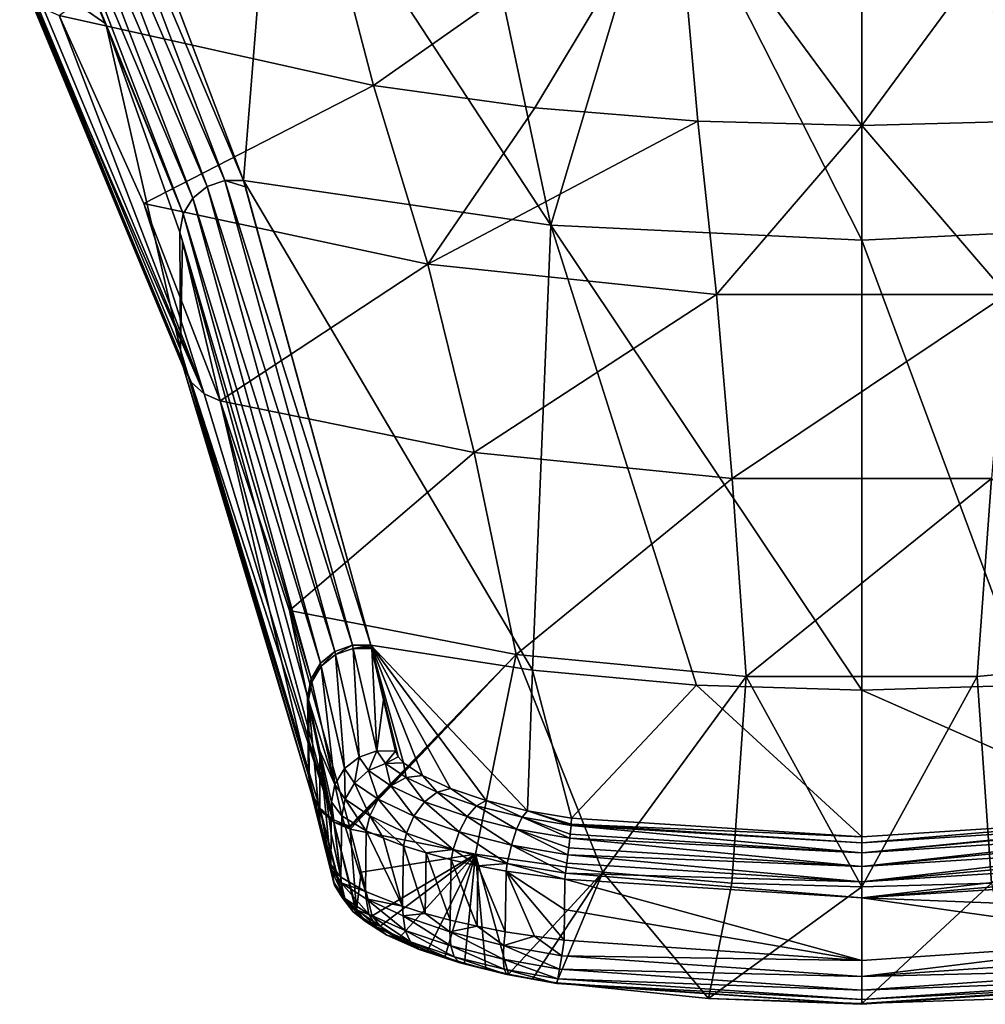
# Model space of a CAD drawing. Header units: metres. Extents: x -80 to 80, y -455 to 95.
# Tile 1 of 256: x -13 to 2, y -455 to -440. Entities that reach past the tile are written whole.
import ezdxf

# ---------------------------------------------------------------- set-up
doc = ezdxf.new("R2010")
doc.units = ezdxf.units.M
for name, color, linetype in [('solid_501010_K_01', 7, 'CONTINUOUS'), ('solid_501010_k_02', 7, 'CONTINUOUS'), ('solid_501010_k_02_01', 7, 'CONTINUOUS')]:
    doc.layers.add(name, color=color, linetype=linetype)

msp = doc.modelspace()

# ---------------------------------------------------------------- linework, layer by layer
at = {"layer": 'solid_501010_K_01'}
for points in [[(2.169943, -444.107361, 579.293823), (0, -441.584717, 562.962158), (2.450605, -441.5177, 562.975037)], [(-2.169943, -444.107361, 579.293823), (0, -441.584717, 562.962158), (2.169943, -444.107361, 579.293823)], [(0, -443.294861, 595.587219), (2.470505, -449.951202, 628.107666), (4.648044, -443.072632, 595.634338)], [(0, -443.294861, 595.587219), (0.000002, -450.02655, 628.094055), (2.470505, -449.951202, 628.107666)], [(1.938361, -446.861176, 595.540161), (5.16448, -449.494293, 612.015747), (1.727017, -449.822052, 611.954773)], [(1.727017, -449.822052, 611.954773), (5.16448, -449.494293, 612.015747), (1.940689, -452.912109, 628.223145)], [(-0.000009, -452.307526, 637.715515), (4.343934, -452.029755, 637.76062), (4.337578, -451.940369, 637.536194)], [(-0.000009, -452.460388, 637.901428), (4.345756, -452.049744, 637.792969), (4.343934, -452.029755, 637.76062)], [(-0.000009, -452.460388, 637.901428), (4.359084, -452.181488, 637.94812), (4.345756, -452.049744, 637.792969)], [(-0.000009, -452.661652, 638.033447), (4.365483, -452.240204, 637.996765), (4.359084, -452.181488, 637.94812)], [(-0.000009, -452.661652, 638.033447), (4.381642, -452.381744, 638.081604), (4.365483, -452.240204, 637.996765)], [(-0.000009, -452.893097, 638.099609), (4.394344, -452.488403, 638.122192), (4.381642, -452.381744, 638.081604)], [(-0.000009, -452.893097, 638.099609), (4.40955, -452.612213, 638.148743), (4.394344, -452.488403, 638.122192)], [(4.40955, -452.612213, 638.148743), (-0.000009, -453.133728, 638.093994), (4.428815, -452.764069, 638.153992)], [(-0.000009, -452.893097, 638.099609), (-0.000009, -453.133728, 638.093994), (4.40955, -452.612213, 638.148743)], [(4.428815, -452.764069, 638.153992), (-0.000009, -453.133728, 638.093994), (4.440261, -452.851898, 638.143677)], [(-0.000012, -454.713287, 636.98291), (0, -452.966858, 628.213379), (1.940689, -452.912109, 628.223145)], [(2.291155, -454.634674, 636.99707), (-0.000012, -454.713287, 636.98291), (1.940689, -452.912109, 628.223145)], [(4.562404, -454.400055, 637.039246), (-0.000012, -454.713287, 636.98291), (2.291155, -454.634674, 636.99707)], [(-0.000012, -454.723419, 637.236938), (-0.000012, -454.713287, 636.98291), (4.562404, -454.400055, 637.039246)], [(4.55762, -454.410187, 637.292969), (-0.000012, -454.723419, 637.236938), (4.562404, -454.400055, 637.039246)]]:
    msp.add_3dface(points, dxfattribs=at)
at = {"layer": 'solid_501010_k_02'}
for points in [[(-11.88449, -436.16745, 563.246277), (-12.157128, -436.253021, 563.252808), (-9.521287, -442.403534, 595.794983)], [(-11.88449, -436.16745, 563.246277), (-9.242873, -442.406982, 595.780823), (-11.600146, -436.181519, 563.220764)], [(-11.88449, -436.16745, 563.246277), (-9.521287, -442.403534, 595.794983), (-9.242873, -442.406982, 595.780823)], [(-9.242873, -442.406982, 595.780823), (-8.790418, -436.748199, 562.924622), (-11.613431, -436.151428, 563.054199)], [(-11.606792, -436.166473, 563.137451), (-9.242873, -442.406982, 595.780823), (-11.613431, -436.151428, 563.054199)], [(-11.606792, -436.166473, 563.137451), (-11.600146, -436.181519, 563.220764), (-9.242873, -442.406982, 595.780823)], [(-12.157128, -436.253021, 563.252808), (-12.383258, -436.427368, 563.239563), (-9.784692, -442.494965, 595.793945)], [(-12.157128, -436.253021, 563.252808), (-9.784692, -442.494965, 595.793945), (-9.521287, -442.403534, 595.794983)], [(-12.383258, -436.427368, 563.239563), (-12.53401, -436.668182, 563.208191), (-10.001337, -442.66922, 595.77301)], [(-12.383258, -436.427368, 563.239563), (-10.001337, -442.66922, 595.77301), (-9.784692, -442.494965, 595.793945)], [(-12.53401, -436.668182, 563.208191), (-12.590141, -436.944733, 563.16272), (-10.144905, -442.905182, 595.734802)], [(-12.53401, -436.668182, 563.208191), (-10.144905, -442.905182, 595.734802), (-10.001337, -442.66922, 595.77301)], [(-9.242873, -442.406982, 595.780823), (-4.648044, -443.072632, 595.634338), (-8.790418, -436.748199, 562.924622)], [(-4.648044, -443.072632, 595.634338), (-5.899392, -437.180847, 562.830627), (-8.790418, -436.748199, 562.924622)], [(-12.576003, -439.173279, 563.452759), (-11.299898, -440.063141, 579.897339), (-12.590141, -436.944733, 563.16272)], [(-10.144905, -442.905182, 595.734802), (-12.590141, -436.944733, 563.16272), (-11.299898, -440.063141, 579.897339)], [(-8.299361, -437.148682, 537.420654), (-7.299803, -440.985016, 563.077087), (-11.999027, -439.937836, 563.277832)], [(-12.576003, -439.173279, 563.452759), (-10.186554, -444.934814, 595.946533), (-11.299898, -440.063141, 579.897339)], [(-10.146962, -445.191559, 595.896057), (-10.186554, -444.934814, 595.946533), (-12.576003, -439.173279, 563.452759)], [(-10.146962, -445.191559, 595.896057), (-12.576003, -439.173279, 563.452759), (-12.538246, -439.426971, 563.407104)], [(-10.024359, -445.420502, 595.845154), (-12.538246, -439.426971, 563.407104), (-12.41993, -439.654144, 563.359436)], [(-10.146962, -445.191559, 595.896057), (-12.538246, -439.426971, 563.407104), (-10.024359, -445.420502, 595.845154)], [(-9.832155, -445.596619, 595.799561), (-12.41993, -439.654144, 563.359436), (-12.233603, -439.830688, 563.314758)], [(-10.024359, -445.420502, 595.845154), (-12.41993, -439.654144, 563.359436), (-9.832155, -445.596619, 595.799561)], [(-9.832155, -445.596619, 595.799561), (-12.233603, -439.830688, 563.314758), (-11.999027, -439.937836, 563.277832)], [(-9.832155, -445.596619, 595.799561), (-11.999027, -439.937836, 563.277832), (-10.733757, -442.748535, 579.554077)], [(-10.186554, -444.934814, 595.946533), (-10.197577, -443.175293, 595.689636), (-11.299898, -440.063141, 579.897339)], [(-10.144905, -442.905182, 595.734802), (-11.299898, -440.063141, 579.897339), (-10.197577, -443.175293, 595.689636)], [(-9.784692, -442.494965, 595.793945), (-7.615067, -449.354218, 628.229797), (-9.521287, -442.403534, 595.794983)], [(-9.521287, -442.403534, 595.794983), (-7.337974, -449.354401, 628.215393), (-9.212786, -442.500549, 596.243347)], [(-9.521287, -442.403534, 595.794983), (-9.212786, -442.500549, 596.243347), (-9.242873, -442.406982, 595.780823)], [(-9.212786, -442.500549, 596.243347), (-7.337974, -449.354401, 628.215393), (-9.242873, -442.406982, 595.780823)], [(-10.001337, -442.66922, 595.77301), (-7.876643, -449.446472, 628.222412), (-9.784692, -442.494965, 595.793945)], [(-10.144905, -442.905182, 595.734802), (-8.091237, -449.620056, 628.194153), (-10.001337, -442.66922, 595.77301)], [(-6.485633, -443.655151, 579.382141), (-9.591403, -445.700531, 595.763855), (-10.733757, -442.748535, 579.554077)], [(-9.832155, -445.596619, 595.799561), (-10.733757, -442.748535, 579.554077), (-9.591403, -445.700531, 595.763855)], [(-10.144905, -442.905182, 595.734802), (-10.197577, -443.175293, 595.689636), (-8.233033, -449.854126, 628.148438)], [(-10.144905, -442.905182, 595.734802), (-8.233033, -449.854126, 628.148438), (-8.091237, -449.620056, 628.194153)], [(-10.186554, -444.934814, 595.946533), (-10.153559, -443.310242, 596.355408), (-10.197577, -443.175293, 595.689636)], [(-8.233033, -449.854126, 628.148438), (-10.197577, -443.175293, 595.689636), (-10.153559, -443.310242, 596.355408)], [(-10.186554, -444.934814, 595.946533), (-8.274076, -451.294708, 628.360291), (-10.153559, -443.310242, 596.355408)], [(-8.274076, -451.294708, 628.360291), (-8.284976, -450.120514, 628.090698), (-10.153559, -443.310242, 596.355408)], [(-8.233033, -449.854126, 628.148438), (-10.153559, -443.310242, 596.355408), (-8.284976, -450.120514, 628.090698)], [(-6.485633, -443.655151, 579.382141), (-5.794976, -446.474304, 595.614807), (-9.591403, -445.700531, 595.763855)], [(-8.232264, -451.555023, 628.304565), (-8.274076, -451.294708, 628.360291), (-10.186554, -444.934814, 595.946533)], [(-8.232264, -451.555023, 628.304565), (-10.186554, -444.934814, 595.946533), (-10.146962, -445.191559, 595.896057)], [(-8.104557, -451.786041, 628.250488), (-10.146962, -445.191559, 595.896057), (-10.024359, -445.420502, 595.845154)], [(-8.104557, -451.786041, 628.250488), (-8.232264, -451.555023, 628.304565), (-10.146962, -445.191559, 595.896057)], [(-7.905447, -451.961578, 628.204102), (-10.024359, -445.420502, 595.845154), (-9.832155, -445.596619, 595.799561)], [(-7.905447, -451.961578, 628.204102), (-8.104557, -451.786041, 628.250488), (-10.024359, -445.420502, 595.845154)], [(-7.905447, -451.961578, 628.204102), (-9.832155, -445.596619, 595.799561), (-9.591403, -445.700531, 595.763855)], [(-5.794976, -446.474304, 595.614807), (-8.556561, -448.836517, 612.131042), (-9.591403, -445.700531, 595.763855)], [(-7.905447, -451.961578, 628.204102), (-9.591403, -445.700531, 595.763855), (-8.556561, -448.836517, 612.131042)], [(-5.794976, -446.474304, 595.614807), (-5.16448, -449.494293, 612.015747), (-8.556561, -448.836517, 612.131042)], [(-7.876643, -449.446472, 628.222412), (-8.091237, -449.620056, 628.194153), (-8.080289, -449.667816, 628.404846)], [(-8.091237, -449.620056, 628.194153), (-8.233033, -449.854126, 628.148438), (-8.222124, -449.901917, 628.359009)], [(-8.091237, -449.620056, 628.194153), (-8.222124, -449.901917, 628.359009), (-8.080289, -449.667816, 628.404846)], [(-8.233033, -449.854126, 628.148438), (-8.284976, -450.120514, 628.090698), (-8.222124, -449.901917, 628.359009)], [(-8.222124, -449.901917, 628.359009), (-8.284976, -450.120514, 628.090698), (-8.279524, -450.144409, 628.195984)], [(-8.222124, -449.901917, 628.359009), (-8.279524, -450.144409, 628.195984), (-8.274077, -450.168304, 628.301208)], [(-8.274076, -451.294708, 628.360291), (-8.279524, -450.144409, 628.195984), (-8.284976, -450.120514, 628.090698)], [(-8.274077, -450.731506, 628.33075), (-8.274077, -450.168304, 628.301208), (-8.279524, -450.144409, 628.195984)], [(-8.274076, -451.294708, 628.360291), (-8.274077, -450.731506, 628.33075), (-8.279524, -450.144409, 628.195984)], [(-8.268971, -451.315002, 628.458923), (-8.274077, -450.168304, 628.301208), (-8.274077, -450.731506, 628.33075)], [(-8.102001, -451.981476, 631.684204), (-8.10041, -450.935394, 631.659729), (-8.274077, -450.168304, 628.301208)], [(-7.876595, -451.434814, 635.033081), (-8.274077, -450.168304, 628.301208), (-8.10041, -450.935394, 631.659729)], [(-8.263867, -451.335266, 628.557495), (-8.102001, -451.981476, 631.684204), (-8.274077, -450.168304, 628.301208)], [(-8.268971, -451.315002, 628.458923), (-8.263867, -451.335266, 628.557495), (-8.274077, -450.168304, 628.301208)], [(-8.274077, -450.731506, 628.33075), (-8.274076, -451.294708, 628.360291), (-8.268971, -451.315002, 628.458923)], [(-8.102001, -451.981476, 631.684204), (-7.940224, -452.633179, 634.809448), (-8.10041, -450.935394, 631.659729)], [(-7.934647, -452.167236, 634.891602), (-7.929076, -451.701813, 634.973694), (-8.10041, -450.935394, 631.659729)], [(-7.940224, -452.633179, 634.809448), (-7.934647, -452.167236, 634.891602), (-8.10041, -450.935394, 631.659729)], [(-8.222042, -451.595612, 628.50177), (-8.268971, -451.315002, 628.458923), (-8.274076, -451.294708, 628.360291)], [(-8.222042, -451.595612, 628.50177), (-8.274076, -451.294708, 628.360291), (-8.232264, -451.555023, 628.304565)], [(-8.222042, -451.595612, 628.50177), (-8.263867, -451.335266, 628.557495), (-8.268971, -451.315002, 628.458923)], [(-8.263867, -451.335266, 628.557495), (-7.940224, -452.633179, 634.809448), (-8.102001, -451.981476, 631.684204)], [(-7.938337, -452.698425, 634.795715), (-7.940224, -452.633179, 634.809448), (-8.263867, -451.335266, 628.557495)], [(-7.938337, -452.698425, 634.795715), (-8.263867, -451.335266, 628.557495), (-8.222042, -451.595612, 628.50177)], [(-8.094303, -451.82666, 628.447632), (-8.232264, -451.555023, 628.304565), (-8.104557, -451.786041, 628.250488)], [(-8.094303, -451.82666, 628.447632), (-8.222042, -451.595612, 628.50177), (-8.232264, -451.555023, 628.304565)], [(-7.880531, -452.940186, 634.742065), (-8.222042, -451.595612, 628.50177), (-8.094303, -451.82666, 628.447632)], [(-7.898077, -452.894379, 634.752563), (-7.938337, -452.698425, 634.795715), (-8.222042, -451.595612, 628.50177)], [(-7.880531, -452.940186, 634.742065), (-7.898077, -452.894379, 634.752563), (-8.222042, -451.595612, 628.50177)], [(-7.895146, -452.002167, 628.401184), (-8.094303, -451.82666, 628.447632), (-8.104557, -451.786041, 628.250488)], [(-7.76932, -453.125946, 634.697388), (-7.880531, -452.940186, 634.742065), (-8.094303, -451.82666, 628.447632)], [(-7.748053, -453.151123, 634.69104), (-7.76932, -453.125946, 634.697388), (-8.094303, -451.82666, 628.447632)]]:
    msp.add_3dface(points, dxfattribs=at)
at = {"layer": 'solid_501010_k_02_01'}
for points in [[(-8.299361, -437.148682, 537.420654), (-2.780247, -437.810547, 537.306396), (-7.299803, -440.985016, 563.077087)], [(-4.648044, -443.072632, 595.634338), (-2.961687, -437.443024, 562.773743), (-5.899392, -437.180847, 562.830627)], [(-4.648044, -443.072632, 595.634338), (0, -443.294861, 595.587219), (-2.961687, -437.443024, 562.773743)], [(0, -443.294861, 595.587219), (0.000005, -437.530884, 562.754639), (-2.961687, -437.443024, 562.773743)], [(0, -443.294861, 595.587219), (4.648044, -443.072632, 595.634338), (0.000005, -437.530884, 562.754639)], [(4.648044, -443.072632, 595.634338), (2.961696, -437.443024, 562.773743), (0.000005, -437.530884, 562.754639)], [(-2.780247, -437.810547, 537.306396), (-4.888082, -441.3172, 563.013428), (-7.299803, -440.985016, 563.077087)], [(-2.780247, -437.810547, 537.306396), (-2.450606, -441.5177, 562.975037), (-4.888082, -441.3172, 563.013428)], [(-2.780247, -437.810547, 537.306396), (0, -441.584717, 562.962158), (-2.450606, -441.5177, 562.975037)], [(-2.780247, -437.810547, 537.306396), (2.780247, -437.810547, 537.306396), (0, -441.584717, 562.962158)], [(2.780247, -437.810547, 537.306396), (2.450605, -441.5177, 562.975037), (0, -441.584717, 562.962158)], [(-10.733757, -442.748535, 579.554077), (-11.999027, -439.937836, 563.277832), (-7.299803, -440.985016, 563.077087)], [(-6.485633, -443.655151, 579.382141), (-10.733757, -442.748535, 579.554077), (-7.299803, -440.985016, 563.077087)], [(-6.485633, -443.655151, 579.382141), (-7.299803, -440.985016, 563.077087), (-4.888082, -441.3172, 563.013428)], [(-6.485633, -443.655151, 579.382141), (-4.888082, -441.3172, 563.013428), (-2.450606, -441.5177, 562.975037)], [(-6.485633, -443.655151, 579.382141), (-2.450606, -441.5177, 562.975037), (-2.169943, -444.107361, 579.293823)], [(-2.169943, -444.107361, 579.293823), (-2.450606, -441.5177, 562.975037), (0, -441.584717, 562.962158)], [(-9.521287, -442.403534, 595.794983), (-7.615067, -449.354218, 628.229797), (-7.337974, -449.354401, 628.215393)], [(-9.242873, -442.406982, 595.780823), (-7.337974, -449.354401, 628.215393), (-4.922543, -449.726135, 628.148254)], [(-9.242873, -442.406982, 595.780823), (-4.922543, -449.726135, 628.148254), (-4.648044, -443.072632, 595.634338)], [(-9.784692, -442.494965, 595.793945), (-7.876643, -449.446472, 628.222412), (-7.615067, -449.354218, 628.229797)], [(-10.001337, -442.66922, 595.77301), (-8.091237, -449.620056, 628.194153), (-7.876643, -449.446472, 628.222412)], [(-4.648044, -443.072632, 595.634338), (-4.922543, -449.726135, 628.148254), (-2.470502, -449.951202, 628.107666)], [(-4.648044, -443.072632, 595.634338), (-2.470502, -449.951202, 628.107666), (0.000002, -450.02655, 628.094055)], [(-4.648044, -443.072632, 595.634338), (0.000002, -450.02655, 628.094055), (0, -443.294861, 595.587219)], [(-6.485633, -443.655151, 579.382141), (-2.169943, -444.107361, 579.293823), (-5.794976, -446.474304, 595.614807)], [(-2.169943, -444.107361, 579.293823), (-1.938361, -446.861176, 595.540161), (-5.794976, -446.474304, 595.614807)], [(-2.169943, -444.107361, 579.293823), (2.169943, -444.107361, 579.293823), (-1.938361, -446.861176, 595.540161)], [(2.169943, -444.107361, 579.293823), (1.938361, -446.861176, 595.540161), (-1.938361, -446.861176, 595.540161)], [(-5.794976, -446.474304, 595.614807), (-1.938361, -446.861176, 595.540161), (-5.16448, -449.494293, 612.015747)], [(-1.938361, -446.861176, 595.540161), (-1.727017, -449.822052, 611.954773), (-5.16448, -449.494293, 612.015747)], [(-1.938361, -446.861176, 595.540161), (1.938361, -446.861176, 595.540161), (-1.727017, -449.822052, 611.954773)], [(1.938361, -446.861176, 595.540161), (1.727017, -449.822052, 611.954773), (-1.727017, -449.822052, 611.954773)], [(-8.556561, -448.836517, 612.131042), (-5.16448, -449.494293, 612.015747), (-7.657522, -452.061707, 628.170654)], [(-7.905447, -451.961578, 628.204102), (-8.556561, -448.836517, 612.131042), (-7.657522, -452.061707, 628.170654)], [(-7.876643, -449.446472, 628.222412), (-8.080289, -449.667816, 628.404846), (-7.865638, -449.494202, 628.433105)], [(-7.615067, -449.354218, 628.229797), (-7.876643, -449.446472, 628.222412), (-7.865638, -449.494202, 628.433105)], [(-7.615067, -449.354218, 628.229797), (-7.865638, -449.494202, 628.433105), (-7.604003, -449.402008, 628.440552)], [(-7.604003, -449.402008, 628.440552), (-7.865638, -449.494202, 628.433105), (-7.515738, -451.026031, 635.109558)], [(-7.615067, -449.354218, 628.229797), (-7.604003, -449.402008, 628.440552), (-7.337974, -449.354401, 628.215393)], [(-7.604003, -449.402008, 628.440552), (-7.332417, -449.378326, 628.320801), (-7.337974, -449.354401, 628.215393)], [(-7.604003, -449.402008, 628.440552), (-7.326865, -449.402252, 628.426147), (-7.332417, -449.378326, 628.320801)], [(-7.604003, -449.402008, 628.440552), (-7.251377, -450.935272, 635.117004), (-7.326865, -449.402252, 628.426147)], [(-7.604003, -449.402008, 628.440552), (-7.515738, -451.026031, 635.109558), (-7.251377, -450.935272, 635.117004)], [(-4.9982, -451.82959, 637.466309), (-4.922543, -449.726135, 628.148254), (-7.337974, -449.354401, 628.215393)], [(-5.615048, -451.676025, 637.235046), (-4.9982, -451.82959, 637.466309), (-7.337974, -449.354401, 628.215393)], [(-6.148538, -451.494507, 636.858887), (-5.615048, -451.676025, 637.235046), (-7.337974, -449.354401, 628.215393)], [(-6.568354, -451.301025, 636.360168), (-6.148538, -451.494507, 636.858887), (-7.337974, -449.354401, 628.215393)], [(-6.850259, -451.110779, 635.763977), (-6.568354, -451.301025, 636.360168), (-7.337974, -449.354401, 628.215393)], [(-6.932703, -451.02124, 635.437988), (-6.850259, -451.110779, 635.763977), (-7.337974, -449.354401, 628.215393)], [(-6.972545, -450.938354, 635.101868), (-6.932703, -451.02124, 635.437988), (-7.337974, -449.354401, 628.215393)], [(-7.148968, -450.171539, 631.790833), (-6.972545, -450.938354, 635.101868), (-7.337974, -449.354401, 628.215393)], [(-7.332417, -449.378326, 628.320801), (-7.148968, -450.171539, 631.790833), (-7.337974, -449.354401, 628.215393)], [(-7.332417, -449.378326, 628.320801), (-7.326865, -449.402252, 628.426147), (-7.148968, -450.171539, 631.790833)], [(-7.251377, -450.935272, 635.117004), (-7.148968, -450.171539, 631.790833), (-7.326865, -449.402252, 628.426147)], [(-7.865638, -449.494202, 628.433105), (-8.080289, -449.667816, 628.404846), (-7.732991, -451.199615, 635.080383)], [(-7.865638, -449.494202, 628.433105), (-7.732991, -451.199615, 635.080383), (-7.515738, -451.026031, 635.109558)], [(-5.16448, -449.494293, 612.015747), (-7.652347, -452.08197, 628.269226), (-7.657522, -452.061707, 628.170654)], [(-5.16448, -449.494293, 612.015747), (-7.647171, -452.102264, 628.367798), (-7.652347, -452.08197, 628.269226)], [(-5.16448, -449.494293, 612.015747), (-5.775303, -452.47757, 628.300781), (-7.647171, -452.102264, 628.367798)], [(-5.16448, -449.494293, 612.015747), (-3.869552, -452.748444, 628.25238), (-5.775303, -452.47757, 628.300781)], [(-5.16448, -449.494293, 612.015747), (-1.727017, -449.822052, 611.954773), (-3.869552, -452.748444, 628.25238)], [(-8.080289, -449.667816, 628.404846), (-8.222124, -449.901917, 628.359009), (-7.876595, -451.434814, 635.033081)], [(-8.080289, -449.667816, 628.404846), (-7.876595, -451.434814, 635.033081), (-7.732991, -451.199615, 635.080383)], [(-4.9982, -451.82959, 637.466309), (-4.337578, -451.940369, 637.536194), (-4.922543, -449.726135, 628.148254)], [(-4.337578, -451.940369, 637.536194), (-2.470502, -449.951202, 628.107666), (-4.922543, -449.726135, 628.148254)], [(-8.222124, -449.901917, 628.359009), (-8.274077, -450.168304, 628.301208), (-7.876595, -451.434814, 635.033081)], [(-1.727017, -449.822052, 611.954773), (-1.940689, -452.912109, 628.223145), (-3.869552, -452.748444, 628.25238)], [(-1.727017, -449.822052, 611.954773), (0, -452.966858, 628.213379), (-1.940689, -452.912109, 628.223145)], [(-1.727017, -449.822052, 611.954773), (1.727017, -449.822052, 611.954773), (0, -452.966858, 628.213379)], [(1.727017, -449.822052, 611.954773), (1.940689, -452.912109, 628.223145), (0, -452.966858, 628.213379)], [(-4.337578, -451.940369, 637.536194), (-0.000009, -452.216827, 637.492554), (-2.470502, -449.951202, 628.107666)], [(-0.000009, -452.216827, 637.492554), (0.000002, -450.02655, 628.094055), (-2.470502, -449.951202, 628.107666)], [(-0.000009, -452.216827, 637.492554), (4.337578, -451.940369, 637.536194), (0.000002, -450.02655, 628.094055)], [(4.337578, -451.940369, 637.536194), (2.470505, -449.951202, 628.107666), (0.000002, -450.02655, 628.094055)], [(-7.251377, -450.935272, 635.117004), (-6.972545, -450.938354, 635.101868), (-7.148968, -450.171539, 631.790833)], [(-7.876595, -451.434814, 635.033081), (-8.10041, -450.935394, 631.659729), (-7.929076, -451.701813, 634.973694)], [(-7.515738, -451.026031, 635.109558), (-7.372854, -451.229462, 635.889465), (-7.251377, -450.935272, 635.117004)], [(-7.372854, -451.229462, 635.889465), (-7.119435, -451.123077, 635.838013), (-7.251377, -450.935272, 635.117004)], [(-7.251377, -450.935272, 635.117004), (-7.119435, -451.123077, 635.838013), (-6.972545, -450.938354, 635.101868)], [(-7.119435, -451.123077, 635.838013), (-6.932703, -451.02124, 635.437988), (-6.972545, -450.938354, 635.101868)], [(-7.732991, -451.199615, 635.080383), (-7.581919, -451.414581, 635.903687), (-7.515738, -451.026031, 635.109558)], [(-7.581919, -451.414581, 635.903687), (-7.372854, -451.229462, 635.889465), (-7.515738, -451.026031, 635.109558)], [(-7.119435, -451.123077, 635.838013), (-6.850259, -451.110779, 635.763977), (-6.932703, -451.02124, 635.437988)], [(-7.876595, -451.434814, 635.033081), (-7.721091, -451.655853, 635.879028), (-7.732991, -451.199615, 635.080383)], [(-7.721091, -451.655853, 635.879028), (-7.581919, -451.414581, 635.903687), (-7.732991, -451.199615, 635.080383)], [(-7.581919, -451.414581, 635.903687), (-7.228145, -451.657471, 636.651184), (-7.372854, -451.229462, 635.889465)], [(-7.372854, -451.229462, 635.889465), (-7.038827, -451.458618, 636.598267), (-7.119435, -451.123077, 635.838013)], [(-7.228145, -451.657471, 636.651184), (-7.038827, -451.458618, 636.598267), (-7.372854, -451.229462, 635.889465)], [(-7.119435, -451.123077, 635.838013), (-6.811261, -451.333771, 636.494324), (-6.850259, -451.110779, 635.763977)], [(-7.038827, -451.458618, 636.598267), (-6.811261, -451.333771, 636.494324), (-7.119435, -451.123077, 635.838013)], [(-6.811261, -451.333771, 636.494324), (-6.568354, -451.301025, 636.360168), (-6.850259, -451.110779, 635.763977)], [(-7.038827, -451.458618, 636.598267), (-6.536693, -451.694855, 637.193604), (-6.811261, -451.333771, 636.494324)], [(-6.811261, -451.333771, 636.494324), (-6.347865, -451.550446, 637.046387), (-6.568354, -451.301025, 636.360168)], [(-6.536693, -451.694855, 637.193604), (-6.347865, -451.550446, 637.046387), (-6.811261, -451.333771, 636.494324)], [(-6.347865, -451.550446, 637.046387), (-6.148538, -451.494507, 636.858887), (-6.568354, -451.301025, 636.360168)], [(-7.876595, -451.434814, 635.033081), (-7.929076, -451.701813, 634.973694), (-7.775231, -451.904968, 635.815735)], [(-7.876595, -451.434814, 635.033081), (-7.775231, -451.904968, 635.815735), (-7.721091, -451.655853, 635.879028)], [(-7.721091, -451.655853, 635.879028), (-7.356087, -451.906067, 636.646545), (-7.581919, -451.414581, 635.903687)], [(-7.356087, -451.906067, 636.646545), (-7.228145, -451.657471, 636.651184), (-7.581919, -451.414581, 635.903687)], [(-7.228145, -451.657471, 636.651184), (-6.696229, -451.908356, 637.278137), (-7.038827, -451.458618, 636.598267)], [(-6.696229, -451.908356, 637.278137), (-6.536693, -451.694855, 637.193604), (-7.038827, -451.458618, 636.598267)], [(-6.536693, -451.694855, 637.193604), (-5.897554, -451.917267, 637.641052), (-6.347865, -451.550446, 637.046387)], [(-6.347865, -451.550446, 637.046387), (-5.75803, -451.754089, 637.461914), (-6.148538, -451.494507, 636.858887)], [(-5.897554, -451.917267, 637.641052), (-5.75803, -451.754089, 637.461914), (-6.347865, -451.550446, 637.046387)], [(-5.75803, -451.754089, 637.461914), (-5.615048, -451.676025, 637.235046), (-6.148538, -451.494507, 636.858887)], [(-7.721091, -451.655853, 635.879028), (-7.775231, -451.904968, 635.815735), (-7.409205, -452.127838, 636.591187)], [(-7.721091, -451.655853, 635.879028), (-7.409205, -452.127838, 636.591187), (-7.356087, -451.906067, 636.646545)], [(-7.356087, -451.906067, 636.646545), (-6.806982, -452.164856, 637.289795), (-7.228145, -451.657471, 636.651184)], [(-6.806982, -452.164856, 637.289795), (-6.696229, -451.908356, 637.278137), (-7.228145, -451.657471, 636.651184)], [(-6.696229, -451.908356, 637.278137), (-6.019052, -452.144836, 637.748901), (-6.536693, -451.694855, 637.193604)], [(-6.019052, -452.144836, 637.748901), (-5.897554, -451.917267, 637.641052), (-6.536693, -451.694855, 637.193604)], [(-5.75803, -451.754089, 637.461914), (-5.077087, -451.925934, 637.716309), (-5.615048, -451.676025, 637.235046)], [(-5.077087, -451.925934, 637.716309), (-4.9982, -451.82959, 637.466309), (-5.615048, -451.676025, 637.235046)], [(-7.895146, -452.002167, 628.401184), (-8.104557, -451.786041, 628.250488), (-7.905447, -451.961578, 628.204102)], [(-7.748053, -453.151123, 634.69104), (-8.094303, -451.82666, 628.447632), (-7.895146, -452.002167, 628.401184)], [(-7.786769, -452.823303, 635.652039), (-7.929076, -451.701813, 634.973694), (-7.934647, -452.167236, 634.891602)], [(-7.786769, -452.823303, 635.652039), (-7.775231, -451.904968, 635.815735), (-7.929076, -451.701813, 634.973694)], [(-5.897554, -451.917267, 637.641052), (-5.159255, -452.105042, 637.914673), (-5.75803, -451.754089, 637.461914)], [(-5.159255, -452.105042, 637.914673), (-5.077087, -451.925934, 637.716309), (-5.75803, -451.754089, 637.461914)], [(-5.077087, -451.925934, 637.716309), (-4.345755, -452.049713, 637.79303), (-4.9982, -451.82959, 637.466309)], [(-4.343933, -452.029755, 637.76062), (-4.337578, -451.940369, 637.536194), (-4.9982, -451.82959, 637.466309)], [(-4.343933, -452.029755, 637.76062), (-4.9982, -451.82959, 637.466309), (-4.345755, -452.049713, 637.79303)], [(-7.895146, -452.002167, 628.401184), (-7.905447, -451.961578, 628.204102), (-7.657522, -452.061707, 628.170654)], [(-7.786769, -452.823303, 635.652039), (-7.421703, -453.037323, 636.428162), (-7.775231, -451.904968, 635.815735)], [(-7.421703, -453.037323, 636.428162), (-7.409205, -452.127838, 636.591187), (-7.775231, -451.904968, 635.815735)], [(-7.356087, -451.906067, 636.646545), (-7.409205, -452.127838, 636.591187), (-7.152631, -452.241394, 636.937927)], [(-7.356087, -451.906067, 636.646545), (-7.152631, -452.241394, 636.937927), (-6.85197, -452.35318, 637.249512)], [(-7.356087, -451.906067, 636.646545), (-6.85197, -452.35318, 637.249512), (-6.806982, -452.164856, 637.289795)], [(-6.806982, -452.164856, 637.289795), (-6.107681, -452.408997, 637.772278), (-6.696229, -451.908356, 637.278137)], [(-6.107681, -452.408997, 637.772278), (-6.019052, -452.144836, 637.748901), (-6.696229, -451.908356, 637.278137)], [(-6.019052, -452.144836, 637.748901), (-5.236418, -452.344635, 638.036438), (-5.897554, -451.917267, 637.641052)], [(-5.236418, -452.344635, 638.036438), (-5.159255, -452.105042, 637.914673), (-5.897554, -451.917267, 637.641052)], [(-5.159255, -452.105042, 637.914673), (-4.36548, -452.240173, 637.996765), (-5.077087, -451.925934, 637.716309)], [(-5.077087, -451.925934, 637.716309), (-4.36548, -452.240173, 637.996765), (-4.359081, -452.181488, 637.948181)], [(-5.077087, -451.925934, 637.716309), (-4.359081, -452.181488, 637.948181), (-4.345755, -452.049713, 637.79303)], [(-4.343933, -452.029755, 637.76062), (-0.000009, -452.216827, 637.492554), (-4.337578, -451.940369, 637.536194)], [(-0.000009, -452.307526, 637.715515), (4.337578, -451.940369, 637.536194), (-0.000009, -452.216827, 637.492554)], [(-7.895146, -452.002167, 628.401184), (-7.657522, -452.061707, 628.170654), (-7.652347, -452.08197, 628.269226)], [(-7.895146, -452.002167, 628.401184), (-7.652347, -452.08197, 628.269226), (-7.647171, -452.102264, 628.367798)], [(-7.554293, -453.309937, 634.647705), (-7.895146, -452.002167, 628.401184), (-7.647171, -452.102264, 628.367798)], [(-7.56869, -453.301392, 634.650269), (-7.748053, -453.151123, 634.69104), (-7.895146, -452.002167, 628.401184)], [(-7.554293, -453.309937, 634.647705), (-7.56869, -453.301392, 634.650269), (-7.895146, -452.002167, 628.401184)], [(-7.483098, -452.748688, 631.49292), (-7.647171, -452.102264, 628.367798), (-5.775303, -452.47757, 628.300781)], [(-7.554293, -453.309937, 634.647705), (-7.647171, -452.102264, 628.367798), (-7.483098, -452.748688, 631.49292)], [(-7.421703, -453.037323, 636.428162), (-6.865326, -453.257599, 637.087585), (-7.409205, -452.127838, 636.591187)], [(-6.865326, -453.257599, 637.087585), (-7.152631, -452.241394, 636.937927), (-7.409205, -452.127838, 636.591187)], [(-5.236418, -452.344635, 638.036438), (-4.394341, -452.488403, 638.122253), (-5.159255, -452.105042, 637.914673)], [(-5.159255, -452.105042, 637.914673), (-4.394341, -452.488403, 638.122253), (-4.381639, -452.381714, 638.081604)], [(-5.159255, -452.105042, 637.914673), (-4.381639, -452.381714, 638.081604), (-4.36548, -452.240173, 637.996765)], [(-4.345755, -452.049713, 637.79303), (-4.359081, -452.181488, 637.948181), (-0.000009, -452.460388, 637.901428)], [(-4.343933, -452.029755, 637.76062), (-4.345755, -452.049713, 637.79303), (-0.000009, -452.307526, 637.715515)], [(-4.345755, -452.049713, 637.79303), (-0.000009, -452.460388, 637.901428), (-0.000009, -452.307526, 637.715515)], [(-4.343933, -452.029755, 637.76062), (-0.000009, -452.307526, 637.715515), (-0.000009, -452.216827, 637.492554)], [(-0.000009, -452.460388, 637.901428), (4.343934, -452.029755, 637.76062), (-0.000009, -452.307526, 637.715515)], [(-7.786769, -452.823303, 635.652039), (-7.934647, -452.167236, 634.891602), (-7.940224, -452.633179, 634.809448)], [(-6.865326, -453.257599, 637.087585), (-6.85197, -452.35318, 637.249512), (-7.152631, -452.241394, 636.937927)], [(-6.806982, -452.164856, 637.289795), (-6.85197, -452.35318, 637.249512), (-6.511984, -452.460663, 637.520813)], [(-6.806982, -452.164856, 637.289795), (-6.511984, -452.460663, 637.520813), (-6.107681, -452.408997, 637.772278)], [(-6.107681, -452.408997, 637.772278), (-5.299152, -452.615448, 638.066711), (-6.019052, -452.144836, 637.748901)], [(-5.299152, -452.615448, 638.066711), (-5.236418, -452.344635, 638.036438), (-6.019052, -452.144836, 637.748901)], [(-4.36548, -452.240173, 637.996765), (-4.381639, -452.381714, 638.081604), (-0.000009, -452.661652, 638.033447)], [(-4.359081, -452.181488, 637.948181), (-4.36548, -452.240173, 637.996765), (-0.000009, -452.460388, 637.901428)], [(-4.36548, -452.240173, 637.996765), (-0.000009, -452.661652, 638.033447), (-0.000009, -452.460388, 637.901428)], [(-0.000009, -452.661652, 638.033447), (4.359084, -452.181488, 637.94812), (-0.000009, -452.460388, 637.901428)], [(-6.865326, -453.257599, 637.087585), (-6.525544, -453.363861, 637.359497), (-6.85197, -452.35318, 637.249512)], [(-6.525544, -453.363861, 637.359497), (-6.511984, -452.460663, 637.520813), (-6.85197, -452.35318, 637.249512)], [(-6.107681, -452.408997, 637.772278), (-6.511984, -452.460663, 637.520813), (-6.138394, -452.56131, 637.747192)], [(-6.107681, -452.408997, 637.772278), (-6.138394, -452.56131, 637.747192), (-5.737492, -452.65274, 637.924927)], [(-6.107681, -452.408997, 637.772278), (-5.737492, -452.65274, 637.924927), (-5.299152, -452.615448, 638.066711)], [(-5.299152, -452.615448, 638.066711), (-4.428814, -452.764069, 638.154114), (-5.236418, -452.344635, 638.036438)], [(-5.236418, -452.344635, 638.036438), (-4.428814, -452.764069, 638.154114), (-4.409548, -452.612213, 638.148804)], [(-5.236418, -452.344635, 638.036438), (-4.409548, -452.612213, 638.148804), (-4.394341, -452.488403, 638.122253)], [(-4.381639, -452.381714, 638.081604), (-4.394341, -452.488403, 638.122253), (-0.000009, -452.661652, 638.033447)], [(-0.000009, -452.893097, 638.099609), (4.381642, -452.381744, 638.081604), (-0.000009, -452.661652, 638.033447)], [(-7.483098, -452.748688, 631.49292), (-5.775303, -452.47757, 628.300781), (-7.319158, -453.400574, 634.616577)], [(-7.199889, -453.555206, 635.259644), (-7.319158, -453.400574, 634.616577), (-5.775303, -452.47757, 628.300781)], [(-6.92016, -453.733856, 635.844299), (-7.199889, -453.555206, 635.259644), (-5.775303, -452.47757, 628.300781)], [(-6.494139, -453.923676, 636.34259), (-6.92016, -453.733856, 635.844299), (-5.775303, -452.47757, 628.300781)], [(-6.525544, -453.363861, 637.359497), (-6.151947, -453.464172, 637.586426), (-6.511984, -452.460663, 637.520813)], [(-6.151947, -453.464172, 637.586426), (-6.138394, -452.56131, 637.747192), (-6.511984, -452.460663, 637.520813)], [(-6.231152, -454.01828, 636.550903), (-6.494139, -453.923676, 636.34259), (-5.775303, -452.47757, 628.300781)], [(-5.938323, -454.109833, 636.727051), (-6.231152, -454.01828, 636.550903), (-5.775303, -452.47757, 628.300781)], [(-6.151947, -453.464172, 637.586426), (-5.750776, -453.556091, 637.764648), (-6.138394, -452.56131, 637.747192)], [(-5.750776, -453.556091, 637.764648), (-5.737492, -452.65274, 637.924927), (-6.138394, -452.56131, 637.747192)], [(-5.619338, -454.196167, 636.86731), (-5.938323, -454.109833, 636.727051), (-5.775303, -452.47757, 628.300781)], [(-5.279631, -454.274689, 636.967834), (-5.775303, -452.47757, 628.300781), (-3.869552, -452.748444, 628.25238)], [(-5.279631, -454.274689, 636.967834), (-5.619338, -454.196167, 636.86731), (-5.775303, -452.47757, 628.300781)], [(-4.394341, -452.488403, 638.122253), (-4.409548, -452.612213, 638.148804), (-0.000009, -452.893097, 638.099609)], [(-4.394341, -452.488403, 638.122253), (-0.000009, -452.893097, 638.099609), (-0.000009, -452.661652, 638.033447)], [(-7.781027, -452.905365, 635.645264), (-7.786769, -452.823303, 635.652039), (-7.940224, -452.633179, 634.809448)], [(-7.781027, -452.905365, 635.645264), (-7.940224, -452.633179, 634.809448), (-7.938337, -452.698425, 634.795715)], [(-7.72751, -453.140198, 635.563843), (-7.938337, -452.698425, 634.795715), (-7.898077, -452.894379, 634.752563)], [(-7.781027, -452.905365, 635.645264), (-7.938337, -452.698425, 634.795715), (-7.72751, -453.140198, 635.563843)], [(-5.750776, -453.556091, 637.764648), (-5.328836, -453.637512, 637.891235), (-5.737492, -452.65274, 637.924927)], [(-5.299152, -452.615448, 638.066711), (-5.737492, -452.65274, 637.924927), (-5.316086, -452.732758, 638.05127)], [(-5.328836, -453.637512, 637.891235), (-5.316086, -452.732758, 638.05127), (-5.737492, -452.65274, 637.924927)], [(-5.299152, -452.615448, 638.066711), (-5.316086, -452.732758, 638.05127), (-4.440261, -452.851898, 638.143677)], [(-5.299152, -452.615448, 638.066711), (-4.440261, -452.851898, 638.143677), (-4.428814, -452.764069, 638.154114)], [(-4.409548, -452.612213, 638.148804), (-4.428814, -452.764069, 638.154114), (-0.000009, -452.893097, 638.099609)], [(-7.781027, -452.905365, 635.645264), (-7.421703, -453.037323, 636.428162), (-7.786769, -452.823303, 635.652039)], [(-7.554293, -453.309937, 634.647705), (-7.483098, -452.748688, 631.49292), (-7.319158, -453.400574, 634.616577)], [(-5.328836, -453.637512, 637.891235), (-4.893277, -453.706696, 637.964355), (-5.316086, -452.732758, 638.05127)], [(-5.316086, -452.732758, 638.05127), (-4.445717, -453.307068, 638.063416), (-4.440261, -452.851898, 638.143677)], [(-5.316086, -452.732758, 638.05127), (-4.45117, -453.762268, 637.983154), (-4.445717, -453.307068, 638.063416)], [(-4.893277, -453.706696, 637.964355), (-4.45117, -453.762268, 637.983154), (-5.316086, -452.732758, 638.05127)], [(-4.924401, -454.343384, 637.025818), (-5.279631, -454.274689, 636.967834), (-3.869552, -452.748444, 628.25238)], [(-4.562404, -454.400055, 637.039246), (-4.924401, -454.343384, 637.025818), (-3.869552, -452.748444, 628.25238)], [(-2.291098, -454.634674, 636.99707), (-4.562404, -454.400055, 637.039246), (-3.869552, -452.748444, 628.25238)], [(-4.445717, -453.307068, 638.063416), (-0.000011, -454.068085, 637.929199), (-4.440261, -452.851898, 638.143677)], [(-4.428814, -452.764069, 638.154114), (-4.440261, -452.851898, 638.143677), (-0.000009, -453.133728, 638.093994)], [(-0.000011, -454.068085, 637.929199), (-0.000009, -453.133728, 638.093994), (-4.440261, -452.851898, 638.143677)], [(-4.428814, -452.764069, 638.154114), (-0.000009, -453.133728, 638.093994), (-0.000009, -452.893097, 638.099609)], [(-2.291098, -454.634674, 636.99707), (-3.869552, -452.748444, 628.25238), (-1.940689, -452.912109, 628.223145)], [(4.445717, -453.307068, 638.063416), (4.440261, -452.851898, 638.143677), (-0.000009, -453.133728, 638.093994)], [(-7.72751, -453.140198, 635.563843), (-7.898077, -452.894379, 634.752563), (-7.880531, -452.940186, 634.742065)], [(-7.602464, -453.340088, 635.468628), (-7.880531, -452.940186, 634.742065), (-7.76932, -453.125946, 634.697388)], [(-7.72751, -453.140198, 635.563843), (-7.880531, -452.940186, 634.742065), (-7.602464, -453.340088, 635.468628)], [(-7.411602, -453.146881, 636.413086), (-7.421703, -453.037323, 636.428162), (-7.781027, -452.905365, 635.645264)], [(-7.781027, -452.905365, 635.645264), (-7.72751, -453.140198, 635.563843), (-7.367791, -453.373688, 636.306885)], [(-7.411602, -453.146881, 636.413086), (-7.781027, -452.905365, 635.645264), (-7.367791, -453.373688, 636.306885)], [(-2.291098, -454.634674, 636.99707), (-1.940689, -452.912109, 628.223145), (0, -452.966858, 628.213379)], [(-0.000012, -454.713287, 636.98291), (-2.291098, -454.634674, 636.99707), (0, -452.966858, 628.213379)], [(-7.602464, -453.340088, 635.468628), (-7.76932, -453.125946, 634.697388), (-7.748053, -453.151123, 634.69104)], [(-7.41852, -453.484772, 635.369324), (-7.748053, -453.151123, 634.69104), (-7.56869, -453.301392, 634.650269)], [(-7.602464, -453.340088, 635.468628), (-7.748053, -453.151123, 634.69104), (-7.41852, -453.484772, 635.369324)], [(-7.72751, -453.140198, 635.563843), (-7.602464, -453.340088, 635.468628), (-7.259773, -453.560394, 636.172302)], [(-7.367791, -453.373688, 636.306885), (-7.72751, -453.140198, 635.563843), (-7.259773, -453.560394, 636.172302)], [(-7.411602, -453.146881, 636.413086), (-6.865326, -453.257599, 637.087585), (-7.421703, -453.037323, 636.428162)], [(-6.857948, -453.400055, 637.052673), (-6.865326, -453.257599, 637.087585), (-7.411602, -453.146881, 636.413086)], [(-7.411602, -453.146881, 636.413086), (-7.367791, -453.373688, 636.306885), (-6.828411, -453.61853, 636.925964)], [(-6.857948, -453.400055, 637.052673), (-7.411602, -453.146881, 636.413086), (-6.828411, -453.61853, 636.925964)], [(-0.000011, -454.068085, 637.929199), (4.45117, -453.762268, 637.983154), (-0.000009, -453.133728, 638.093994)], [(4.45117, -453.762268, 637.983154), (4.445717, -453.307068, 638.063416), (-0.000009, -453.133728, 638.093994)], [(-7.41852, -453.484772, 635.369324), (-7.56869, -453.301392, 634.650269), (-7.554293, -453.309937, 634.647705)], [(-7.554293, -453.309937, 634.647705), (-7.319158, -453.400574, 634.616577), (-7.199889, -453.555206, 635.259644)], [(-7.41852, -453.484772, 635.369324), (-7.554293, -453.309937, 634.647705), (-7.199889, -453.555206, 635.259644)], [(-6.857948, -453.400055, 637.052673), (-6.525544, -453.363861, 637.359497), (-6.865326, -453.257599, 637.087585)], [(-4.445717, -453.307068, 638.063416), (-4.45117, -453.762268, 637.983154), (-0.000011, -454.068085, 637.929199)], [(-7.602464, -453.340088, 635.468628), (-7.41852, -453.484772, 635.369324), (-7.098459, -453.688202, 636.02301)], [(-7.259773, -453.560394, 636.172302), (-7.602464, -453.340088, 635.468628), (-7.098459, -453.688202, 636.02301)], [(-7.367791, -453.373688, 636.306885), (-7.259773, -453.560394, 636.172302), (-6.745546, -453.791504, 636.759094)], [(-6.828411, -453.61853, 636.925964), (-7.367791, -453.373688, 636.306885), (-6.745546, -453.791504, 636.759094)], [(-6.15672, -453.640717, 637.528809), (-6.525544, -453.363861, 637.359497), (-6.857948, -453.400055, 637.052673)], [(-6.857948, -453.400055, 637.052673), (-6.828411, -453.61853, 636.925964), (-6.145102, -453.85141, 637.387024)], [(-6.15672, -453.640717, 637.528809), (-6.857948, -453.400055, 637.052673), (-6.145102, -453.85141, 637.387024)], [(-6.15672, -453.640717, 637.528809), (-6.151947, -453.464172, 637.586426), (-6.525544, -453.363861, 637.359497)], [(-6.15672, -453.640717, 637.528809), (-5.750776, -453.556091, 637.764648), (-6.151947, -453.464172, 637.586426)], [(-7.41852, -453.484772, 635.369324), (-7.199889, -453.555206, 635.259644), (-6.92016, -453.733856, 635.844299)], [(-7.098459, -453.688202, 636.02301), (-7.41852, -453.484772, 635.369324), (-6.92016, -453.733856, 635.844299)], [(-7.259773, -453.560394, 636.172302), (-7.098459, -453.688202, 636.02301), (-6.617723, -453.90152, 636.568787)], [(-6.745546, -453.791504, 636.759094), (-7.259773, -453.560394, 636.172302), (-6.617723, -453.90152, 636.568787)], [(-5.350419, -453.846466, 637.816833), (-5.750776, -453.556091, 637.764648), (-6.15672, -453.640717, 637.528809)], [(-5.350419, -453.846466, 637.816833), (-5.328836, -453.637512, 637.891235), (-5.750776, -453.556091, 637.764648)], [(-7.098459, -453.688202, 636.02301), (-6.92016, -453.733856, 635.844299), (-6.494139, -453.923676, 636.34259)], [(-6.617723, -453.90152, 636.568787), (-7.098459, -453.688202, 636.02301), (-6.494139, -453.923676, 636.34259)], [(-6.828411, -453.61853, 636.925964), (-6.745546, -453.791504, 636.759094), (-6.093875, -454.011475, 637.196228)], [(-6.145102, -453.85141, 637.387024), (-6.828411, -453.61853, 636.925964), (-6.093875, -454.011475, 637.196228)], [(-6.15672, -453.640717, 637.528809), (-6.145102, -453.85141, 637.387024), (-5.35945, -454.050781, 637.665833)], [(-5.350419, -453.846466, 637.816833), (-6.15672, -453.640717, 637.528809), (-5.35945, -454.050781, 637.665833)], [(-5.350419, -453.846466, 637.816833), (-4.893277, -453.706696, 637.964355), (-5.328836, -453.637512, 637.891235)], [(-4.485949, -453.999146, 637.900574), (-4.893277, -453.706696, 637.964355), (-5.350419, -453.846466, 637.816833)], [(-4.485949, -453.999146, 637.900574), (-4.45117, -453.762268, 637.983154), (-4.893277, -453.706696, 637.964355)], [(-6.745546, -453.791504, 636.759094), (-6.617723, -453.90152, 636.568787), (-6.008214, -454.104736, 636.975769)], [(-6.093875, -454.011475, 637.196228), (-6.745546, -453.791504, 636.759094), (-6.008214, -454.104736, 636.975769)], [(-6.617723, -453.90152, 636.568787), (-6.494139, -453.923676, 636.34259), (-6.231152, -454.01828, 636.550903)], [(-6.617723, -453.90152, 636.568787), (-6.231152, -454.01828, 636.550903), (-5.938323, -454.109833, 636.727051)], [(-6.008214, -454.104736, 636.975769), (-6.617723, -453.90152, 636.568787), (-5.938323, -454.109833, 636.727051)], [(-6.145102, -453.85141, 637.387024), (-6.093875, -454.011475, 637.196228), (-5.344694, -454.200073, 637.460571)], [(-5.35945, -454.050781, 637.665833), (-6.145102, -453.85141, 637.387024), (-5.344694, -454.200073, 637.460571)], [(-5.350419, -453.846466, 637.816833), (-5.35945, -454.050781, 637.665833), (-4.517355, -454.199066, 637.746643)], [(-4.485949, -453.999146, 637.900574), (-5.350419, -453.846466, 637.816833), (-4.517355, -454.199066, 637.746643)], [(-4.485949, -453.999146, 637.900574), (-0.000011, -454.068085, 637.929199), (-4.45117, -453.762268, 637.983154)], [(-0.000012, -454.308258, 637.845825), (4.45117, -453.762268, 637.983154), (-0.000011, -454.068085, 637.929199)], [(4.485953, -453.999176, 637.900635), (4.45117, -453.762268, 637.983154), (-0.000012, -454.308258, 637.845825)], [(-6.093875, -454.011475, 637.196228), (-6.008214, -454.104736, 636.975769), (-5.307641, -454.279297, 637.221802)], [(-5.344694, -454.200073, 637.460571), (-6.093875, -454.011475, 637.196228), (-5.307641, -454.279297, 637.221802)], [(-5.35945, -454.050781, 637.665833), (-5.344694, -454.200073, 637.460571), (-4.542077, -454.340851, 637.537048)], [(-4.517355, -454.199066, 637.746643), (-5.35945, -454.050781, 637.665833), (-4.542077, -454.340851, 637.537048)], [(-0.000012, -454.308258, 637.845825), (-4.485949, -453.999146, 637.900574), (-4.517355, -454.199066, 637.746643)], [(-0.000012, -454.308258, 637.845825), (-0.000011, -454.068085, 637.929199), (-4.485949, -453.999146, 637.900574)], [(4.517362, -454.199127, 637.746704), (4.485953, -453.999176, 637.900635), (-0.000012, -454.308258, 637.845825)], [(-6.008214, -454.104736, 636.975769), (-5.938323, -454.109833, 636.727051), (-5.619338, -454.196167, 636.86731)], [(-6.008214, -454.104736, 636.975769), (-5.619338, -454.196167, 636.86731), (-5.279631, -454.274689, 636.967834)], [(-5.307641, -454.279297, 637.221802), (-6.008214, -454.104736, 636.975769), (-5.279631, -454.274689, 636.967834)], [(-5.344694, -454.200073, 637.460571), (-5.307641, -454.279297, 637.221802), (-4.557615, -454.410156, 637.292969)], [(-4.542077, -454.340851, 637.537048), (-5.344694, -454.200073, 637.460571), (-4.557615, -454.410156, 637.292969)], [(-0.000012, -454.510132, 637.691345), (-4.517355, -454.199066, 637.746643), (-4.542077, -454.340851, 637.537048)], [(-0.000012, -454.308258, 637.845825), (-4.517355, -454.199066, 637.746643), (-0.000012, -454.510132, 637.691345)], [(4.517362, -454.199127, 637.746704), (-0.000012, -454.308258, 637.845825), (-0.000012, -454.510132, 637.691345)], [(4.542083, -454.340881, 637.537109), (4.517362, -454.199127, 637.746704), (-0.000012, -454.510132, 637.691345)], [(-5.307641, -454.279297, 637.221802), (-5.279631, -454.274689, 636.967834), (-4.924401, -454.343384, 637.025818)], [(-5.307641, -454.279297, 637.221802), (-4.924401, -454.343384, 637.025818), (-4.562404, -454.400055, 637.039246)], [(-4.557615, -454.410156, 637.292969), (-5.307641, -454.279297, 637.221802), (-4.562404, -454.400055, 637.039246)], [(-0.000012, -454.653351, 637.481323), (-4.542077, -454.340851, 637.537048), (-4.557615, -454.410156, 637.292969)], [(-0.000012, -454.510132, 637.691345), (-4.542077, -454.340851, 637.537048), (-0.000012, -454.653351, 637.481323)], [(4.542083, -454.340881, 637.537109), (-0.000012, -454.510132, 637.691345), (-0.000012, -454.653351, 637.481323)], [(4.55762, -454.410187, 637.292969), (4.542083, -454.340881, 637.537109), (-0.000012, -454.653351, 637.481323)], [(-0.000012, -454.723419, 637.236938), (-4.562404, -454.400055, 637.039246), (-2.291098, -454.634674, 636.99707)], [(-0.000012, -454.723419, 637.236938), (-4.557615, -454.410156, 637.292969), (-4.562404, -454.400055, 637.039246)], [(-0.000012, -454.653351, 637.481323), (-4.557615, -454.410156, 637.292969), (-0.000012, -454.723419, 637.236938)], [(4.55762, -454.410187, 637.292969), (-0.000012, -454.653351, 637.481323), (-0.000012, -454.723419, 637.236938)], [(-0.000012, -454.723419, 637.236938), (-2.291098, -454.634674, 636.99707), (-0.000012, -454.713287, 636.98291)]]:
    msp.add_3dface(points, dxfattribs=at)

doc.saveas('drawing.dxf')
